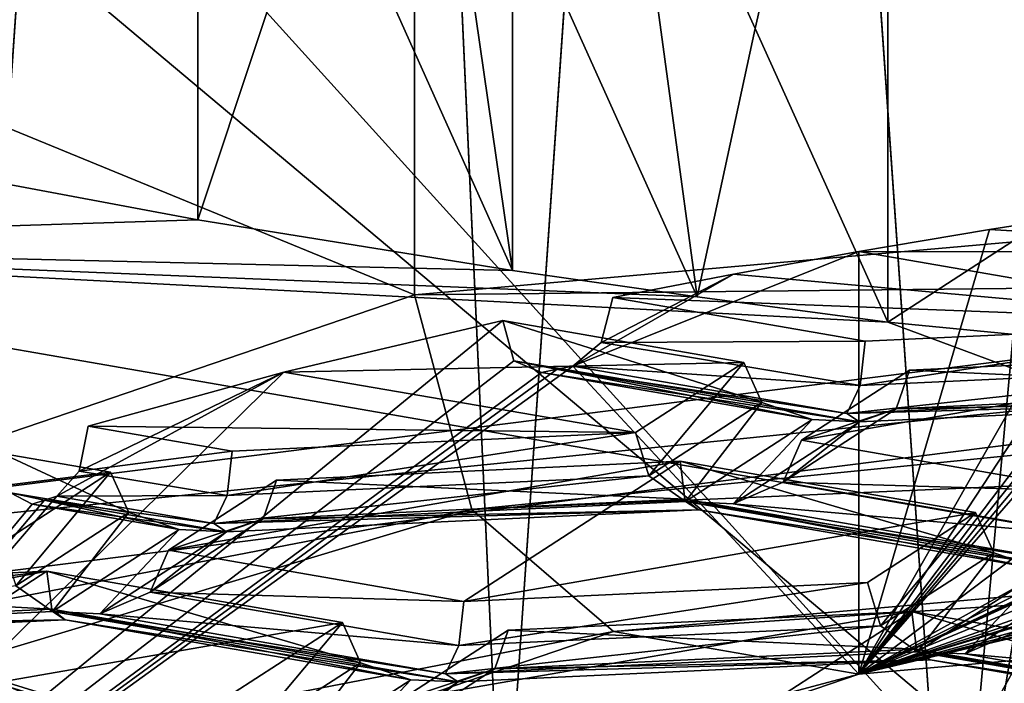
# Model space of a CAD drawing. Header units: millimetres. Extents: x -108 to 108, y -64 to 45.
# Tile 19 of 256: x -66.92 to -65.31, y -7.81 to -6.73. Entities that reach past the tile are written whole.
import ezdxf

# ---------------------------------------------------------------- set-up
doc = ezdxf.new("R2010")
doc.units = ezdxf.units.MM
doc.header["$LTSCALE"] = 65.185185
for name, color, linetype in [('1', 7, 'CONTINUOUS'), ('1040', 7, 'CONTINUOUS'), ('1051', 7, 'CONTINUOUS'), ('1084', 7, 'CONTINUOUS'), ('1085', 7, 'CONTINUOUS'), ('1086', 7, 'CONTINUOUS'), ('2', 7, 'CONTINUOUS'), ('229', 7, 'CONTINUOUS'), ('231', 7, 'CONTINUOUS'), ('232', 7, 'CONTINUOUS'), ('234', 7, 'CONTINUOUS'), ('240', 7, 'CONTINUOUS'), ('243', 7, 'CONTINUOUS'), ('314', 7, 'CONTINUOUS'), ('315', 7, 'CONTINUOUS'), ('323', 7, 'CONTINUOUS'), ('344', 7, 'CONTINUOUS'), ('351', 7, 'CONTINUOUS'), ('355', 7, 'CONTINUOUS'), ('361', 7, 'CONTINUOUS'), ('365', 7, 'CONTINUOUS'), ('367', 7, 'CONTINUOUS'), ('375', 7, 'CONTINUOUS'), ('381', 7, 'CONTINUOUS'), ('384', 7, 'CONTINUOUS'), ('392', 7, 'CONTINUOUS'), ('397', 7, 'CONTINUOUS'), ('435', 7, 'CONTINUOUS'), ('464', 7, 'CONTINUOUS'), ('468', 7, 'CONTINUOUS'), ('484', 7, 'CONTINUOUS'), ('50', 7, 'CONTINUOUS'), ('518', 7, 'CONTINUOUS'), ('52', 7, 'CONTINUOUS'), ('546', 7, 'CONTINUOUS'), ('551', 7, 'CONTINUOUS'), ('56', 7, 'CONTINUOUS'), ('594', 7, 'CONTINUOUS'), ('599', 7, 'CONTINUOUS'), ('648', 7, 'CONTINUOUS'), ('653', 7, 'CONTINUOUS'), ('657', 7, 'CONTINUOUS'), ('659', 7, 'CONTINUOUS'), ('660', 7, 'CONTINUOUS'), ('736', 7, 'CONTINUOUS'), ('74', 7, 'CONTINUOUS'), ('794', 7, 'CONTINUOUS'), ('803', 7, 'CONTINUOUS'), ('807', 7, 'CONTINUOUS'), ('808', 7, 'CONTINUOUS'), ('812', 7, 'CONTINUOUS'), ('840', 7, 'CONTINUOUS'), ('841', 7, 'CONTINUOUS'), ('842', 7, 'CONTINUOUS'), ('843', 7, 'CONTINUOUS'), ('872', 7, 'CONTINUOUS'), ('877', 7, 'CONTINUOUS'), ('878', 7, 'CONTINUOUS'), ('961', 7, 'CONTINUOUS')]:
    doc.layers.add(name, color=color, linetype=linetype)

msp = doc.modelspace()

# ---------------------------------------------------------------- linework, layer by layer
at = {"layer": '1', "linetype": 'CONTINUOUS'}
msp.add_3dface([(-71.7841, -5.7634, 2), (-86, -45, 2), (-66.0989, -8.1733, 2), (-71.7841, -5.7634, 2)], dxfattribs=at)
at = {"layer": '1040', "color": 8, "linetype": 'CONTINUOUS'}
for points in [[(-66.5731, -7.4341, 199.1583), (-66.581, -7.5061, 199.1409), (-65.915, -7.4034, 199.332), (-66.5731, -7.4341, 199.1583)], [(-65.915, -7.4034, 199.332), (-66.581, -7.5061, 199.1409), (-65.8933, -7.4741, 199.3224), (-65.915, -7.4034, 199.332)], [(-66.603, -7.5519, 199.0659), (-65.8334, -7.5161, 199.2689), (-65.8933, -7.4741, 199.3224), (-66.603, -7.5519, 199.0659)], [(-66.581, -7.5061, 199.1409), (-66.603, -7.5519, 199.0659), (-65.8933, -7.4741, 199.3224), (-66.581, -7.5061, 199.1409)]]:
    msp.add_3dface(points, dxfattribs=at)
at = {"layer": '1051', "color": 8, "linetype": 'CONTINUOUS'}
for points in [[(-66.867, -7.6914, 198.09), (-66.8749, -7.6297, 198.0489), (-66.3635, -7.7788, 197.5942), (-66.867, -7.6914, 198.09)], [(-66.8749, -7.6297, 198.0489), (-66.3932, -7.7133, 197.5745), (-66.3635, -7.7788, 197.5942), (-66.8749, -7.6297, 198.0489)], [(-66.2817, -7.8066, 197.6213), (-66.845, -7.7088, 198.1762), (-66.867, -7.6914, 198.09), (-66.2817, -7.8066, 197.6213)], [(-66.2817, -7.8066, 197.6213), (-66.867, -7.6914, 198.09), (-66.3635, -7.7788, 197.5942), (-66.2817, -7.8066, 197.6213)]]:
    msp.add_3dface(points, dxfattribs=at)
at = {"layer": '1084', "color": 8, "linetype": 'CONTINUOUS'}
for points in [[(-64.8826, -7.2242, 200.3487), (-65.5407, -7.2548, 200.175), (-65.5487, -7.3268, 200.1576), (-64.8826, -7.2242, 200.3487)], [(-64.8826, -7.2242, 200.3487), (-65.5487, -7.3268, 200.1576), (-64.8609, -7.2948, 200.3391), (-64.8826, -7.2242, 200.3487)], [(-65.5706, -7.3726, 200.0826), (-64.801, -7.3368, 200.2856), (-64.8609, -7.2948, 200.3391), (-65.5706, -7.3726, 200.0826)], [(-65.5487, -7.3268, 200.1576), (-65.5706, -7.3726, 200.0826), (-64.8609, -7.2948, 200.3391), (-65.5487, -7.3268, 200.1576)]]:
    msp.add_3dface(points, dxfattribs=at)
at = {"layer": '1085', "color": 8, "linetype": 'CONTINUOUS'}
for points in [[(-65.7387, -7.2892, 199.9801), (-65.915, -7.4034, 199.332), (-65.8933, -7.4741, 199.3224), (-65.7387, -7.2892, 199.9801)], [(-65.709, -7.3547, 199.9997), (-65.7387, -7.2892, 199.9801), (-65.8933, -7.4741, 199.3224), (-65.709, -7.3547, 199.9997)], [(-65.8334, -7.5161, 199.2689), (-65.709, -7.3547, 199.9997), (-65.8933, -7.4741, 199.3224), (-65.8334, -7.5161, 199.2689)], [(-65.6272, -7.3825, 200.0268), (-65.709, -7.3547, 199.9997), (-65.8334, -7.5161, 199.2689), (-65.6272, -7.3825, 200.0268)]]:
    msp.add_3dface(points, dxfattribs=at)
at = {"layer": '1086', "color": 8, "linetype": 'CONTINUOUS'}
for points in [[(-66.7711, -7.4684, 198.9634), (-66.9474, -7.5827, 198.3153), (-66.9257, -7.6534, 198.3057), (-66.7711, -7.4684, 198.9634)], [(-66.7414, -7.534, 198.983), (-66.7711, -7.4684, 198.9634), (-66.9257, -7.6534, 198.3057), (-66.7414, -7.534, 198.983)], [(-66.7414, -7.534, 198.983), (-66.9257, -7.6534, 198.3057), (-66.8658, -7.6954, 198.2523), (-66.7414, -7.534, 198.983)], [(-66.6595, -7.5617, 199.0102), (-66.7414, -7.534, 198.983), (-66.8658, -7.6954, 198.2523), (-66.6595, -7.5617, 199.0102)]]:
    msp.add_3dface(points, dxfattribs=at)
at = {"layer": '2', "linetype": 'CONTINUOUS'}
for points in [[(-86, -45), (-86, 45), (-66.6574, 2.1631), (-86, -45)], [(-66.6574, -2.1631), (-86, -45), (-66.6574, 2.1631), (-66.6574, -2.1631)], [(-86, -45), (-55.8852, -5.6629), (39.25, 0), (-86, -45)], [(42.0298, -10.3746), (-86, -45), (39.25, 0), (42.0298, -10.3746)], [(-64.1148, -5.6629), (-86, -45), (-66.6574, -2.1631), (-64.1148, -5.6629)], [(-55.8852, -5.6629), (-86, -45), (-60, -7), (-55.8852, -5.6629)], [(-60, -7), (-86, -45), (-64.1148, -5.6629), (-60, -7)]]:
    msp.add_3dface(points, dxfattribs=at)
at = {"layer": '229', "color": 8, "linetype": 'CONTINUOUS'}
for points in [[(-66.182, -7.5292, 201.7219), (-66.2756, -7.1792, 201.7552), (-68.7657, -8.0279, 196.9422), (-66.182, -7.5292, 201.7219)], [(-68.4448, -8.2098, 197.8622), (-66.182, -7.5292, 201.7219), (-68.7657, -8.0279, 196.9422), (-68.4448, -8.2098, 197.8622)], [(-66.182, -7.5292, 201.7219), (-68.4448, -8.2098, 197.8622), (-65.9508, -7.728, 201.5222), (-66.182, -7.5292, 201.7219)], [(-65.9508, -7.728, 201.5222), (-68.4448, -8.2098, 197.8622), (-68.3114, -8.5322, 196.9618), (-65.9508, -7.728, 201.5222)]]:
    msp.add_3dface(points, dxfattribs=at)
at = {"layer": '231', "color": 8, "linetype": 'CONTINUOUS'}
for points in [[(-68.7657, -6.1568, 196.6124), (-66.2756, -7.1792, 201.7552), (-66.2756, -5.3081, 201.4252), (-68.7657, -6.1568, 196.6124)], [(-68.7657, -8.0279, 196.9422), (-66.2756, -7.1792, 201.7552), (-68.7657, -6.1568, 196.6124), (-68.7657, -8.0279, 196.9422)], [(-64.0291, -7.771, 187.4574), (-67.9077, -8.9686, 191.607), (-67.9077, -7.0975, 191.2771), (-64.0291, -7.771, 187.4574)], [(-64.0292, -9.6421, 187.7874), (-67.9077, -8.9686, 191.607), (-64.0291, -7.771, 187.4574), (-64.0292, -9.6421, 187.7874)]]:
    msp.add_3dface(points, dxfattribs=at)
at = {"layer": '232', "color": 8, "linetype": 'CONTINUOUS'}
for points in [[(-61.6431, -6.8053, 203.1114), (-65.5508, -7.7975, 201.1282), (-61.6733, -6.7402, 203.0933), (-61.6431, -6.8053, 203.1114)], [(-61.6733, -6.7402, 203.0933), (-65.5508, -7.7975, 201.1282), (-62.4991, -6.8783, 202.8861), (-61.6733, -6.7402, 203.0933)], [(-62.6756, -6.8562, 202.8196), (-65.5508, -7.7975, 201.1282), (-62.7049, -6.7924, 202.7975), (-62.6756, -6.8562, 202.8196)], [(-62.7049, -6.7924, 202.7975), (-65.5508, -7.7975, 201.1282), (-63.1859, -6.8262, 202.6056), (-62.7049, -6.7924, 202.7975)], [(-61.5565, -6.8344, 203.1348), (-65.5508, -7.7975, 201.1282), (-61.6431, -6.8053, 203.1114), (-61.5565, -6.8344, 203.1348)], [(-63.1859, -6.8262, 202.6056), (-65.5508, -7.7975, 201.1282), (-63.7453, -6.9725, 202.3517), (-63.1859, -6.8262, 202.6056)], [(-61.228, -7.415, 203.2973), (-65.5508, -7.7975, 201.1282), (-61.4619, -6.8312, 203.1531), (-61.228, -7.415, 203.2973)], [(-61.4619, -6.8312, 203.1531), (-65.5508, -7.7975, 201.1282), (-61.5092, -6.8328, 203.1441), (-61.4619, -6.8312, 203.1531)], [(-61.5092, -6.8328, 203.1441), (-65.5508, -7.7975, 201.1282), (-61.5565, -6.8344, 203.1348), (-61.5092, -6.8328, 203.1441)], [(-62.5903, -6.8837, 202.8553), (-65.5508, -7.7975, 201.1282), (-62.6756, -6.8562, 202.8196), (-62.5903, -6.8837, 202.8553)], [(-62.4991, -6.8783, 202.8861), (-65.5508, -7.7975, 201.1282), (-62.5448, -6.881, 202.8708), (-62.4991, -6.8783, 202.8861)], [(-62.5448, -6.881, 202.8708), (-65.5508, -7.7975, 201.1282), (-62.5903, -6.8837, 202.8553), (-62.5448, -6.881, 202.8708)], [(-63.8829, -6.9563, 202.2712), (-65.5508, -7.7975, 201.1282), (-63.9086, -6.8899, 202.2445), (-63.8829, -6.9563, 202.2712)], [(-63.9086, -6.8899, 202.2445), (-65.5508, -7.7975, 201.1282), (-64.418, -6.9453, 201.9304), (-63.9086, -6.8899, 202.2445)], [(-64.418, -6.9453, 201.9304), (-65.5508, -7.7975, 201.1282), (-64.9243, -7.08, 201.573), (-64.418, -6.9453, 201.9304)], [(-63.8183, -6.9795, 202.3122), (-65.5508, -7.7975, 201.1282), (-63.8829, -6.9563, 202.2712), (-63.8183, -6.9795, 202.3122)], [(-63.7453, -6.9725, 202.3517), (-65.5508, -7.7975, 201.1282), (-63.7818, -6.976, 202.3321), (-63.7453, -6.9725, 202.3517)], [(-63.7818, -6.976, 202.3321), (-65.5508, -7.7975, 201.1282), (-63.8183, -6.9795, 202.3122), (-63.7818, -6.976, 202.3321)], [(-65.0956, -7.1047, 201.4331), (-65.5508, -7.7975, 201.1282), (-65.1179, -7.0384, 201.4021), (-65.0956, -7.1047, 201.4331)], [(-65.1179, -7.0384, 201.4021), (-65.5508, -7.7975, 201.1282), (-65.3381, -7.0726, 201.2084), (-65.1179, -7.0384, 201.4021)], [(-65.3381, -7.0726, 201.2084), (-65.5508, -7.7975, 201.1282), (-65.5508, -7.1081, 201.0067), (-65.3381, -7.0726, 201.2084)], [(-64.9243, -7.08, 201.573), (-65.5508, -7.7975, 201.1282), (-64.9795, -7.1167, 201.5339), (-64.9243, -7.08, 201.573)], [(-65.0414, -7.1256, 201.4834), (-65.5508, -7.7975, 201.1282), (-65.0956, -7.1047, 201.4331), (-65.0414, -7.1256, 201.4834)], [(-64.9795, -7.1167, 201.5339), (-65.5508, -7.7975, 201.1282), (-65.0105, -7.1212, 201.5087), (-64.9795, -7.1167, 201.5339)], [(-65.0105, -7.1212, 201.5087), (-65.5508, -7.7975, 201.1282), (-65.0414, -7.1256, 201.4834), (-65.0105, -7.1212, 201.5087)]]:
    msp.add_3dface(points, dxfattribs=at)
at = {"layer": '234', "color": 8, "linetype": 'CONTINUOUS'}
for points in [[(-66.6291, -7.0566, 188.6298), (-67.9077, -7.0975, 191.2771), (-67.1056, -6.9674, 189.1354), (-66.6291, -7.0566, 188.6298)], [(-66.1156, -7.1393, 188.1605), (-67.9077, -7.0975, 191.2771), (-66.6291, -7.0566, 188.6298), (-66.1156, -7.1393, 188.1605)], [(-64.0291, -7.771, 187.4574), (-67.9077, -7.0975, 191.2771), (-65.5036, -7.2234, 187.6839), (-64.0291, -7.771, 187.4574)], [(-65.5036, -7.2234, 187.6839), (-67.9077, -7.0975, 191.2771), (-65.8147, -7.1825, 187.916), (-65.5036, -7.2234, 187.6839)], [(-65.8147, -7.1825, 187.916), (-67.9077, -7.0975, 191.2771), (-66.1156, -7.1393, 188.1605), (-65.8147, -7.1825, 187.916)], [(-63.5877, -7.4095, 186.6284), (-64.0291, -7.771, 187.4574), (-65.5036, -7.2234, 187.6839), (-63.5877, -7.4095, 186.6284)]]:
    msp.add_3dface(points, dxfattribs=at)
at = {"layer": '240', "color": 7, "linetype": 'CONTINUOUS', "true_color": 0xa36635}
for points in [[(-70.975, -8.9512, 190.9332), (-69.6557, -5.5479, 187.9719), (-66.5755, -9.8664, 185.7427), (-70.975, -8.9512, 190.9332)], [(-69.6557, -5.5479, 187.9719), (-63.6882, -6.3008, 183.702), (-66.5755, -9.8664, 185.7427), (-69.6557, -5.5479, 187.9719)], [(-66.5755, -9.8664, 185.7427), (-63.6882, -6.3008, 183.702), (-60, -10.2094, 183.798), (-66.5755, -9.8664, 185.7427)]]:
    msp.add_3dface(points, dxfattribs=at)
at = {"layer": '243', "color": 7, "linetype": 'CONTINUOUS', "true_color": 0xa36635}
for points in [[(-68.1508, -2.8583, 200.6342), (-63.1133, -2.2227, 204.2385), (-63.1134, -7.1468, 205.1067), (-68.1508, -2.8583, 200.6342)], [(-68.1509, -7.7823, 201.5023), (-68.1508, -2.8583, 200.6342), (-63.1134, -7.1468, 205.1067), (-68.1509, -7.7823, 201.5023)]]:
    msp.add_3dface(points, dxfattribs=at)
at = {"layer": '314', "color": 8, "linetype": 'CONTINUOUS'}
for points in [[(-65.5371, -7.6483, 197.9432), (-66.1952, -7.6789, 197.7695), (-66.2032, -7.751, 197.7521), (-65.5371, -7.6483, 197.9432)], [(-65.5154, -7.719, 197.9336), (-65.5371, -7.6483, 197.9432), (-66.2032, -7.751, 197.7521), (-65.5154, -7.719, 197.9336)], [(-65.4555, -7.761, 197.8801), (-65.5154, -7.719, 197.9336), (-66.2251, -7.7968, 197.677), (-65.4555, -7.761, 197.8801)], [(-66.2251, -7.7968, 197.677), (-65.5154, -7.719, 197.9336), (-66.2032, -7.751, 197.7521), (-66.2251, -7.7968, 197.677)]]:
    msp.add_3dface(points, dxfattribs=at)
at = {"layer": '315', "color": 8, "linetype": 'CONTINUOUS'}
for points in [[(-65.6743, -7.4843, 199.2646), (-65.1628, -7.4997, 198.7862), (-65.6446, -7.416, 199.2606), (-65.6743, -7.4843, 199.2646)], [(-65.7561, -7.5197, 199.2486), (-65.1708, -7.5717, 198.7688), (-65.6743, -7.4843, 199.2646), (-65.7561, -7.5197, 199.2486)], [(-65.1708, -7.5717, 198.7688), (-65.1628, -7.4997, 198.7862), (-65.6743, -7.4843, 199.2646), (-65.1708, -7.5717, 198.7688)], [(-65.1927, -7.6175, 198.6937), (-65.1708, -7.5717, 198.7688), (-65.7561, -7.5197, 199.2486), (-65.1927, -7.6175, 198.6937)]]:
    msp.add_3dface(points, dxfattribs=at)
at = {"layer": '323', "color": 8, "linetype": 'CONTINUOUS'}
for points in [[(-66.7066, -7.6636, 198.2479), (-66.1952, -7.6789, 197.7695), (-66.6769, -7.5953, 198.2439), (-66.7066, -7.6636, 198.2479)], [(-66.7885, -7.699, 198.2319), (-66.2032, -7.751, 197.7521), (-66.7066, -7.6636, 198.2479), (-66.7885, -7.699, 198.2319)], [(-66.2032, -7.751, 197.7521), (-66.1952, -7.6789, 197.7695), (-66.7066, -7.6636, 198.2479), (-66.2032, -7.751, 197.7521)], [(-66.2251, -7.7968, 197.677), (-66.2032, -7.751, 197.7521), (-66.7885, -7.699, 198.2319), (-66.2251, -7.7968, 197.677)]]:
    msp.add_3dface(points, dxfattribs=at)
at = {"layer": '344', "color": 8, "linetype": 'CONTINUOUS'}
for points in [[(-65.2964, -7.7292, 197.8758), (-65.3782, -7.7646, 197.8597), (-64.7929, -7.8166, 197.3799), (-65.2964, -7.7292, 197.8758)], [(-64.7929, -7.8166, 197.3799), (-65.3782, -7.7646, 197.8597), (-64.8148, -7.8624, 197.3049), (-64.7929, -7.8166, 197.3799)]]:
    msp.add_3dface(points, dxfattribs=at)
at = {"layer": '351', "color": 8, "linetype": 'CONTINUOUS'}
for points in [[(-65.5371, -7.6483, 197.9432), (-65.5154, -7.719, 197.9336), (-65.3608, -7.5341, 198.5912), (-65.5371, -7.6483, 197.9432)], [(-65.3608, -7.5341, 198.5912), (-65.5154, -7.719, 197.9336), (-65.3311, -7.5996, 198.6109), (-65.3608, -7.5341, 198.5912)], [(-65.5154, -7.719, 197.9336), (-65.4555, -7.761, 197.8801), (-65.3311, -7.5996, 198.6109), (-65.5154, -7.719, 197.9336)], [(-65.3311, -7.5996, 198.6109), (-65.4555, -7.761, 197.8801), (-65.2493, -7.6273, 198.638), (-65.3311, -7.5996, 198.6109)]]:
    msp.add_3dface(points, dxfattribs=at)
at = {"layer": '355', "color": 8, "linetype": 'CONTINUOUS'}
for points in [[(-64.8102, -7.2711, 200.0823), (-64.8022, -7.3329, 200.1234), (-65.4682, -7.3017, 199.9087), (-64.8102, -7.2711, 200.0823)], [(-65.4682, -7.3017, 199.9087), (-64.8022, -7.3329, 200.1234), (-65.49, -7.3649, 199.9419), (-65.4682, -7.3017, 199.9087)], [(-64.8022, -7.3329, 200.1234), (-64.7803, -7.3502, 200.2095), (-65.49, -7.3649, 199.9419), (-64.8022, -7.3329, 200.1234)], [(-65.49, -7.3649, 199.9419), (-64.7803, -7.3502, 200.2095), (-65.5499, -7.3861, 200.0065), (-65.49, -7.3649, 199.9419)]]:
    msp.add_3dface(points, dxfattribs=at)
at = {"layer": '361', "color": 8, "linetype": 'CONTINUOUS'}
for points in [[(-65.4567, -7.757, 197.7178), (-65.4647, -7.6953, 197.6768), (-64.9533, -7.8445, 197.222), (-65.4567, -7.757, 197.7178)], [(-64.9533, -7.8445, 197.222), (-65.4647, -7.6953, 197.6768), (-64.9829, -7.7789, 197.2024), (-64.9533, -7.8445, 197.222)], [(-65.4348, -7.7744, 197.804), (-65.4567, -7.757, 197.7178), (-64.8714, -7.8722, 197.2492), (-65.4348, -7.7744, 197.804)], [(-64.8714, -7.8722, 197.2492), (-65.4567, -7.757, 197.7178), (-64.9533, -7.8445, 197.222), (-64.8714, -7.8722, 197.2492)]]:
    msp.add_3dface(points, dxfattribs=at)
at = {"layer": '365', "color": 8, "linetype": 'CONTINUOUS'}
for points in [[(-65.6446, -7.416, 199.2606), (-65.4682, -7.3017, 199.9087), (-65.49, -7.3649, 199.9419), (-65.6446, -7.416, 199.2606)], [(-65.6743, -7.4843, 199.2646), (-65.6446, -7.416, 199.2606), (-65.49, -7.3649, 199.9419), (-65.6743, -7.4843, 199.2646)], [(-65.6743, -7.4843, 199.2646), (-65.49, -7.3649, 199.9419), (-65.5499, -7.3861, 200.0065), (-65.6743, -7.4843, 199.2646)], [(-65.7561, -7.5197, 199.2486), (-65.6743, -7.4843, 199.2646), (-65.5499, -7.3861, 200.0065), (-65.7561, -7.5197, 199.2486)]]:
    msp.add_3dface(points, dxfattribs=at)
at = {"layer": '367', "color": 8, "linetype": 'CONTINUOUS'}
for points in [[(-66.5224, -7.5441, 198.9252), (-66.6769, -7.5953, 198.2439), (-66.5006, -7.481, 198.892), (-66.5224, -7.5441, 198.9252)], [(-66.7066, -7.6636, 198.2479), (-66.6769, -7.5953, 198.2439), (-66.5224, -7.5441, 198.9252), (-66.7066, -7.6636, 198.2479)], [(-66.5823, -7.5653, 198.9898), (-66.7066, -7.6636, 198.2479), (-66.5224, -7.5441, 198.9252), (-66.5823, -7.5653, 198.9898)], [(-66.7885, -7.699, 198.2319), (-66.7066, -7.6636, 198.2479), (-66.5823, -7.5653, 198.9898), (-66.7885, -7.699, 198.2319)]]:
    msp.add_3dface(points, dxfattribs=at)
at = {"layer": '375', "color": 8, "linetype": 'CONTINUOUS'}
for points in [[(-66.2991, -7.8402, 196.8551), (-66.1227, -7.7259, 197.5032), (-66.1445, -7.789, 197.5364), (-66.2991, -7.8402, 196.8551)], [(-66.3287, -7.9085, 196.8591), (-66.2991, -7.8402, 196.8551), (-66.1445, -7.789, 197.5364), (-66.3287, -7.9085, 196.8591)], [(-66.2044, -7.8102, 197.6009), (-66.3287, -7.9085, 196.8591), (-66.1445, -7.789, 197.5364), (-66.2044, -7.8102, 197.6009)], [(-66.4106, -7.9438, 196.843), (-66.3287, -7.9085, 196.8591), (-66.2044, -7.8102, 197.6009), (-66.4106, -7.9438, 196.843)]]:
    msp.add_3dface(points, dxfattribs=at)
at = {"layer": '381', "color": 8, "linetype": 'CONTINUOUS'}
msp.add_3dface([(-65.3782, -7.7646, 197.8597), (-65.2964, -7.7292, 197.8758), (-65.172, -7.6309, 198.6176), (-65.3782, -7.7646, 197.8597)], dxfattribs=at)
at = {"layer": '384', "color": 8, "linetype": 'CONTINUOUS'}
for points in [[(-65.3608, -7.5341, 198.5912), (-65.3311, -7.5996, 198.6109), (-65.8426, -7.4504, 199.0656), (-65.3608, -7.5341, 198.5912)], [(-65.8426, -7.4504, 199.0656), (-65.3311, -7.5996, 198.6109), (-65.8346, -7.5121, 199.1067), (-65.8426, -7.4504, 199.0656)], [(-65.3311, -7.5996, 198.6109), (-65.2493, -7.6273, 198.638), (-65.8346, -7.5121, 199.1067), (-65.3311, -7.5996, 198.6109)], [(-65.8346, -7.5121, 199.1067), (-65.2493, -7.6273, 198.638), (-65.8127, -7.5295, 199.1928), (-65.8346, -7.5121, 199.1067)]]:
    msp.add_3dface(points, dxfattribs=at)
at = {"layer": '392', "color": 8, "linetype": 'CONTINUOUS'}
for points in [[(-66.5006, -7.481, 198.892), (-65.8426, -7.4504, 199.0656), (-65.8346, -7.5121, 199.1067), (-66.5006, -7.481, 198.892)], [(-66.5224, -7.5441, 198.9252), (-66.5006, -7.481, 198.892), (-65.8346, -7.5121, 199.1067), (-66.5224, -7.5441, 198.9252)], [(-66.5224, -7.5441, 198.9252), (-65.8346, -7.5121, 199.1067), (-65.8127, -7.5295, 199.1928), (-66.5224, -7.5441, 198.9252)], [(-66.5823, -7.5653, 198.9898), (-66.5224, -7.5441, 198.9252), (-65.8127, -7.5295, 199.1928), (-66.5823, -7.5653, 198.9898)]]:
    msp.add_3dface(points, dxfattribs=at)
at = {"layer": '397', "color": 8, "linetype": 'CONTINUOUS'}
for points in [[(-65.4647, -7.6953, 197.6768), (-65.4567, -7.757, 197.7178), (-66.1227, -7.7259, 197.5032), (-65.4647, -7.6953, 197.6768)], [(-66.1227, -7.7259, 197.5032), (-65.4567, -7.757, 197.7178), (-66.1445, -7.789, 197.5364), (-66.1227, -7.7259, 197.5032)], [(-65.4567, -7.757, 197.7178), (-65.4348, -7.7744, 197.804), (-66.1445, -7.789, 197.5364), (-65.4567, -7.757, 197.7178)], [(-65.4348, -7.7744, 197.804), (-66.2044, -7.8102, 197.6009), (-66.1445, -7.789, 197.5364), (-65.4348, -7.7744, 197.804)]]:
    msp.add_3dface(points, dxfattribs=at)
at = {"layer": '435', "color": 8, "linetype": 'CONTINUOUS'}
for points in [[(-66.2756, -5.3081, 201.4252), (-61.3884, -6.7468, 204.2075), (-61.3885, -4.8757, 203.8776), (-66.2756, -5.3081, 201.4252)], [(-66.2756, -5.3081, 201.4252), (-66.2756, -7.1792, 201.7552), (-61.3884, -6.7468, 204.2075), (-66.2756, -5.3081, 201.4252)]]:
    msp.add_3dface(points, dxfattribs=at)
at = {"layer": '464', "color": 8, "linetype": 'CONTINUOUS'}
for points in [[(-65.1179, -7.0384, 201.4021), (-65.3381, -7.0726, 201.2084), (-64.7063, -7.1099, 200.9967), (-65.1179, -7.0384, 201.4021)], [(-65.3381, -7.0726, 201.2084), (-65.5508, -7.1081, 201.0067), (-64.7063, -7.1099, 200.9967), (-65.3381, -7.0726, 201.2084)], [(-64.8826, -7.2242, 200.3487), (-65.5508, -7.1081, 201.0067), (-65.7556, -7.1451, 200.7972), (-64.8826, -7.2242, 200.3487)], [(-64.7063, -7.1099, 200.9967), (-65.5508, -7.1081, 201.0067), (-64.8826, -7.2242, 200.3487), (-64.7063, -7.1099, 200.9967)], [(-65.9523, -7.1833, 200.5804), (-64.8826, -7.2242, 200.3487), (-65.7556, -7.1451, 200.7972), (-65.9523, -7.1833, 200.5804)], [(-65.5407, -7.2548, 200.175), (-64.8826, -7.2242, 200.3487), (-65.9523, -7.1833, 200.5804), (-65.5407, -7.2548, 200.175)]]:
    msp.add_3dface(points, dxfattribs=at)
at = {"layer": '468', "color": 8, "linetype": 'CONTINUOUS'}
for points in [[(-66.7711, -7.4684, 198.9634), (-66.7414, -7.534, 198.983), (-66.9482, -7.4377, 199.1378), (-66.7711, -7.4684, 198.9634)], [(-66.9482, -7.4377, 199.1378), (-66.7414, -7.534, 198.983), (-66.9343, -7.5019, 199.1758), (-66.9482, -7.4377, 199.1378)], [(-66.7414, -7.534, 198.983), (-66.6595, -7.5617, 199.0102), (-66.9343, -7.5019, 199.1758), (-66.7414, -7.534, 198.983)], [(-66.9343, -7.5019, 199.1758), (-66.6595, -7.5617, 199.0102), (-66.899, -7.5202, 199.2459), (-66.9343, -7.5019, 199.1758)]]:
    msp.add_3dface(points, dxfattribs=at)
at = {"layer": '484', "color": 8, "linetype": 'CONTINUOUS'}
for points in [[(-65.94, -6.2586, 187.0707), (-65.5036, -5.7954, 187.4322), (-65.7202, -6.7447, 187.3796), (-65.94, -6.2586, 187.0707)], [(-65.5036, -7.2234, 187.6839), (-65.7202, -6.7447, 187.3796), (-65.5036, -5.7954, 187.4322), (-65.5036, -7.2234, 187.6839)]]:
    msp.add_3dface(points, dxfattribs=at)
at = {"layer": '50', "linetype": 'CONTINUOUS'}
for points in [[(-66.4895, -0.369, 6.8087), (-67.4836, 2.5, 6.8026), (-67.0077, -7.9042, 6.75), (-66.4895, -0.369, 6.8087)], [(-66.1313, -8.1644, 6.9245), (-66.4895, -0.369, 6.8087), (-67.0077, -7.9042, 6.75), (-66.1313, -8.1644, 6.9245)], [(-65.7755, -2.9822, 7.1124), (-66.4895, -0.369, 6.8087), (-66.1313, -8.1644, 6.9245), (-65.7755, -2.9822, 7.1124)], [(-65.4009, -8.3532, 7.4171), (-65.7755, -2.9822, 7.1124), (-66.1313, -8.1644, 6.9245), (-65.4009, -8.3532, 7.4171)], [(-65.0146, -4.1357, 7.9414), (-65.7755, -2.9822, 7.1124), (-65.4009, -8.3532, 7.4171), (-65.0146, -4.1357, 7.9414)], [(-64.75, -8.5005, 9), (-65.0146, -4.1357, 7.9414), (-65.4009, -8.3532, 7.4171), (-64.75, -8.5005, 9)]]:
    msp.add_3dface(points, dxfattribs=at)
at = {"layer": '518', "color": 8, "linetype": 'CONTINUOUS'}
for points in [[(-65.9508, -7.728, 201.5222), (-61.228, -7.415, 203.2973), (-61.3202, -7.3181, 203.847), (-65.9508, -7.728, 201.5222)], [(-65.9508, -7.728, 201.5222), (-65.5508, -7.7975, 201.1282), (-61.228, -7.415, 203.2973), (-65.9508, -7.728, 201.5222)], [(-65.9508, -7.728, 201.5222), (-68.3114, -8.5322, 196.9618), (-65.5508, -7.7975, 201.1282), (-65.9508, -7.728, 201.5222)], [(-65.5508, -7.7975, 201.1282), (-68.3114, -8.5322, 196.9618), (-67.7533, -8.5482, 196.8711), (-65.5508, -7.7975, 201.1282)]]:
    msp.add_3dface(points, dxfattribs=at)
at = {"layer": '52', "linetype": 'CONTINUOUS'}
for points in [[(-67.4836, 2.5, 11.1974), (-66.4894, -0.3719, 11.1913), (-67.0079, -7.9041, 11.25), (-67.4836, 2.5, 11.1974)], [(-67.0079, -7.9041, 11.25), (-66.4894, -0.3719, 11.1913), (-66.1314, -8.1644, 11.0756), (-67.0079, -7.9041, 11.25)], [(-66.4894, -0.3719, 11.1913), (-65.7752, -2.9828, 10.8874), (-66.1314, -8.1644, 11.0756), (-66.4894, -0.3719, 11.1913)], [(-66.1314, -8.1644, 11.0756), (-65.7752, -2.9828, 10.8874), (-65.401, -8.3532, 10.5829), (-66.1314, -8.1644, 11.0756)], [(-65.7752, -2.9828, 10.8874), (-65.0145, -4.1357, 10.0585), (-65.401, -8.3532, 10.5829), (-65.7752, -2.9828, 10.8874)], [(-65.0145, -4.1357, 10.0585), (-64.75, -4.4371, 9), (-65.401, -8.3532, 10.5829), (-65.0145, -4.1357, 10.0585)], [(-64.75, -4.4371, 9), (-64.75, -8.5005, 9), (-65.401, -8.3532, 10.5829), (-64.75, -4.4371, 9)]]:
    msp.add_3dface(points, dxfattribs=at)
at = {"layer": '546', "color": 8, "linetype": 'CONTINUOUS'}
for points in [[(-65.5036, -7.2234, 187.6839), (-65.5036, -5.7954, 187.4322), (-63.5877, -5.9815, 186.3766), (-65.5036, -7.2234, 187.6839)], [(-63.5877, -7.4095, 186.6284), (-65.5036, -7.2234, 187.6839), (-63.5877, -5.9815, 186.3766), (-63.5877, -7.4095, 186.6284)]]:
    msp.add_3dface(points, dxfattribs=at)
at = {"layer": '551', "color": 8, "linetype": 'CONTINUOUS'}
msp.add_3dface([(-66.8658, -7.6954, 198.2523), (-66.9257, -7.6534, 198.3057), (-67.4103, -7.7207, 198.1086), (-66.8658, -7.6954, 198.2523)], dxfattribs=at)
at = {"layer": '56', "linetype": 'CONTINUOUS'}
for points in [[(-71.7841, -5.7634, 2), (-66.0989, -8.1733, 2), (-68.6279, -7.3217, 7.4468), (-71.7841, -5.7634, 2)], [(-65.401, -8.3532, 10.5829), (-64.75, -8.5005, 9), (-68.9371, -7.1948, 185.5856), (-65.401, -8.3532, 10.5829)], [(-68.9371, -7.1948, 185.5856), (-64.75, -8.5005, 9), (-64.6183, -8.528, 182.422), (-68.9371, -7.1948, 185.5856)], [(-67.0079, -7.9041, 11.25), (-66.1314, -8.1644, 11.0756), (-68.9371, -7.1948, 185.5856), (-67.0079, -7.9041, 11.25)], [(-66.1314, -8.1644, 11.0756), (-65.401, -8.3532, 10.5829), (-68.9371, -7.1948, 185.5856), (-66.1314, -8.1644, 11.0756)], [(-66.0989, -8.1733, 2), (-67.8927, -7.6027, 6.9347), (-68.6279, -7.3217, 7.4468), (-66.0989, -8.1733, 2)], [(-66.0989, -8.1733, 2), (-67.0077, -7.9042, 6.75), (-67.8927, -7.6027, 6.9347), (-66.0989, -8.1733, 2)]]:
    msp.add_3dface(points, dxfattribs=at)
at = {"layer": '594', "color": 8, "linetype": 'CONTINUOUS'}
for points in [[(-61.3884, -6.7468, 204.2075), (-66.2756, -7.1792, 201.7552), (-62.2628, -7.1363, 203.9503), (-61.3884, -6.7468, 204.2075)], [(-66.2756, -7.1792, 201.7552), (-66.182, -7.5292, 201.7219), (-62.2628, -7.1363, 203.9503), (-66.2756, -7.1792, 201.7552)], [(-66.182, -7.5292, 201.7219), (-61.3202, -7.3181, 203.847), (-62.2628, -7.1363, 203.9503), (-66.182, -7.5292, 201.7219)], [(-66.182, -7.5292, 201.7219), (-65.9508, -7.728, 201.5222), (-61.3202, -7.3181, 203.847), (-66.182, -7.5292, 201.7219)]]:
    msp.add_3dface(points, dxfattribs=at)
at = {"layer": '599', "color": 8, "linetype": 'CONTINUOUS'}
for points in [[(-65.7387, -7.2892, 199.9801), (-65.709, -7.3547, 199.9997), (-66.1318, -7.2209, 200.3672), (-65.7387, -7.2892, 199.9801)], [(-66.1318, -7.2209, 200.3672), (-65.709, -7.3547, 199.9997), (-66.1134, -7.2865, 200.402), (-66.1318, -7.2209, 200.3672)], [(-65.709, -7.3547, 199.9997), (-65.6272, -7.3825, 200.0268), (-66.1134, -7.2865, 200.402), (-65.709, -7.3547, 199.9997)], [(-66.1134, -7.2865, 200.402), (-65.6272, -7.3825, 200.0268), (-66.0685, -7.3058, 200.4615), (-66.1134, -7.2865, 200.402)]]:
    msp.add_3dface(points, dxfattribs=at)
at = {"layer": '648', "color": 8, "linetype": 'CONTINUOUS'}
for points in [[(-66.7711, -7.4684, 198.9634), (-66.9482, -7.4377, 199.1378), (-67.1744, -7.5188, 198.6777), (-66.7711, -7.4684, 198.9634)], [(-66.9474, -7.5827, 198.3153), (-66.7711, -7.4684, 198.9634), (-67.1744, -7.5188, 198.6777), (-66.9474, -7.5827, 198.3153)]]:
    msp.add_3dface(points, dxfattribs=at)
at = {"layer": '653', "color": 8, "linetype": 'CONTINUOUS'}
for points in [[(-66.0685, -7.3058, 200.4615), (-65.5499, -7.3861, 200.0065), (-66.0429, -7.3004, 200.492), (-66.0685, -7.3058, 200.4615)], [(-66.0172, -7.2951, 200.5224), (-66.0429, -7.3004, 200.492), (-65.5706, -7.3726, 200.0826), (-66.0172, -7.2951, 200.5224)], [(-66.0429, -7.3004, 200.492), (-65.5499, -7.3861, 200.0065), (-65.5706, -7.3726, 200.0826), (-66.0429, -7.3004, 200.492)], [(-65.6272, -7.3825, 200.0268), (-65.5499, -7.3861, 200.0065), (-66.0685, -7.3058, 200.4615), (-65.6272, -7.3825, 200.0268)], [(-65.5706, -7.3726, 200.0826), (-64.7803, -7.3502, 200.2095), (-64.801, -7.3368, 200.2856), (-65.5706, -7.3726, 200.0826)], [(-65.5499, -7.3861, 200.0065), (-64.7803, -7.3502, 200.2095), (-65.5706, -7.3726, 200.0826), (-65.5499, -7.3861, 200.0065)], [(-65.7561, -7.5197, 199.2486), (-65.6272, -7.3825, 200.0268), (-65.8334, -7.5161, 199.2689), (-65.7561, -7.5197, 199.2486)], [(-65.7561, -7.5197, 199.2486), (-65.5499, -7.3861, 200.0065), (-65.6272, -7.3825, 200.0268), (-65.7561, -7.5197, 199.2486)], [(-66.899, -7.5202, 199.2459), (-66.5823, -7.5653, 198.9898), (-66.879, -7.5138, 199.2819), (-66.899, -7.5202, 199.2459)], [(-66.8588, -7.5075, 199.3178), (-66.879, -7.5138, 199.2819), (-66.603, -7.5519, 199.0659), (-66.8588, -7.5075, 199.3178)], [(-66.879, -7.5138, 199.2819), (-66.5823, -7.5653, 198.9898), (-66.603, -7.5519, 199.0659), (-66.879, -7.5138, 199.2819)], [(-66.6595, -7.5617, 199.0102), (-66.5823, -7.5653, 198.9898), (-66.899, -7.5202, 199.2459), (-66.6595, -7.5617, 199.0102)], [(-66.603, -7.5519, 199.0659), (-65.8127, -7.5295, 199.1928), (-65.8334, -7.5161, 199.2689), (-66.603, -7.5519, 199.0659)], [(-66.5823, -7.5653, 198.9898), (-65.8127, -7.5295, 199.1928), (-66.603, -7.5519, 199.0659), (-66.5823, -7.5653, 198.9898)], [(-65.1927, -7.6175, 198.6937), (-65.7561, -7.5197, 199.2486), (-65.8334, -7.5161, 199.2689), (-65.1927, -7.6175, 198.6937)], [(-65.172, -7.6309, 198.6176), (-65.1927, -7.6175, 198.6937), (-65.8334, -7.5161, 199.2689), (-65.172, -7.6309, 198.6176)], [(-65.8127, -7.5295, 199.1928), (-65.172, -7.6309, 198.6176), (-65.8334, -7.5161, 199.2689), (-65.8127, -7.5295, 199.1928)], [(-65.2493, -7.6273, 198.638), (-65.172, -7.6309, 198.6176), (-65.8127, -7.5295, 199.1928), (-65.2493, -7.6273, 198.638)], [(-66.7885, -7.699, 198.2319), (-66.6595, -7.5617, 199.0102), (-66.8658, -7.6954, 198.2523), (-66.7885, -7.699, 198.2319)], [(-66.7885, -7.699, 198.2319), (-66.5823, -7.5653, 198.9898), (-66.6595, -7.5617, 199.0102), (-66.7885, -7.699, 198.2319)], [(-65.4555, -7.761, 197.8801), (-65.3782, -7.7646, 197.8597), (-65.2493, -7.6273, 198.638), (-65.4555, -7.761, 197.8801)], [(-65.2493, -7.6273, 198.638), (-65.3782, -7.7646, 197.8597), (-65.172, -7.6309, 198.6176), (-65.2493, -7.6273, 198.638)], [(-66.8658, -7.6954, 198.2523), (-67.4103, -7.7207, 198.1086), (-66.845, -7.7088, 198.1762), (-66.8658, -7.6954, 198.2523)], [(-66.2251, -7.7968, 197.677), (-66.7885, -7.699, 198.2319), (-66.8658, -7.6954, 198.2523), (-66.2251, -7.7968, 197.677)], [(-66.2044, -7.8102, 197.6009), (-66.2251, -7.7968, 197.677), (-66.8658, -7.6954, 198.2523), (-66.2044, -7.8102, 197.6009)], [(-66.2044, -7.8102, 197.6009), (-66.8658, -7.6954, 198.2523), (-66.845, -7.7088, 198.1762), (-66.2044, -7.8102, 197.6009)], [(-67.4416, -7.7365, 198.0187), (-66.845, -7.7088, 198.1762), (-67.4261, -7.7286, 198.0637), (-67.4416, -7.7365, 198.0187)], [(-66.845, -7.7088, 198.1762), (-67.4103, -7.7207, 198.1086), (-67.4261, -7.7286, 198.0637), (-66.845, -7.7088, 198.1762)], [(-66.2817, -7.8066, 197.6213), (-66.2044, -7.8102, 197.6009), (-66.845, -7.7088, 198.1762), (-66.2817, -7.8066, 197.6213)], [(-65.4555, -7.761, 197.8801), (-66.2251, -7.7968, 197.677), (-65.4348, -7.7744, 197.804), (-65.4555, -7.761, 197.8801)], [(-65.4555, -7.761, 197.8801), (-64.7941, -7.8758, 197.2288), (-64.8148, -7.8624, 197.3049), (-65.4555, -7.761, 197.8801)], [(-64.7941, -7.8758, 197.2288), (-65.4555, -7.761, 197.8801), (-65.4348, -7.7744, 197.804), (-64.7941, -7.8758, 197.2288)], [(-65.3782, -7.7646, 197.8597), (-65.4555, -7.761, 197.8801), (-64.8148, -7.8624, 197.3049), (-65.3782, -7.7646, 197.8597)], [(-65.4348, -7.7744, 197.804), (-66.2251, -7.7968, 197.677), (-66.2044, -7.8102, 197.6009), (-65.4348, -7.7744, 197.804)], [(-64.7941, -7.8758, 197.2288), (-65.4348, -7.7744, 197.804), (-64.8714, -7.8722, 197.2492), (-64.7941, -7.8758, 197.2288)], [(-66.4879, -7.9403, 196.8634), (-66.4106, -7.9438, 196.843), (-66.2817, -7.8066, 197.6213), (-66.4879, -7.9403, 196.8634)], [(-66.4106, -7.9438, 196.843), (-66.2044, -7.8102, 197.6009), (-66.2817, -7.8066, 197.6213), (-66.4106, -7.9438, 196.843)]]:
    msp.add_3dface(points, dxfattribs=at)
at = {"layer": '657', "color": 8, "linetype": 'CONTINUOUS'}
for points in [[(-65.5508, -7.1081, 201.0067), (-65.5508, -7.7975, 201.1282), (-66.0172, -7.2951, 200.5224), (-65.5508, -7.1081, 201.0067)], [(-65.7556, -7.1451, 200.7972), (-65.5508, -7.1081, 201.0067), (-66.0172, -7.2951, 200.5224), (-65.7556, -7.1451, 200.7972)], [(-65.7556, -7.1451, 200.7972), (-66.0172, -7.2951, 200.5224), (-65.9714, -7.2568, 200.5707), (-65.7556, -7.1451, 200.7972)], [(-65.9523, -7.1833, 200.5804), (-65.7556, -7.1451, 200.7972), (-65.9714, -7.2568, 200.5707), (-65.9523, -7.1833, 200.5804)], [(-67.7533, -8.5482, 196.8711), (-66.1318, -7.2209, 200.3672), (-66.1134, -7.2865, 200.402), (-67.7533, -8.5482, 196.8711)], [(-66.1318, -7.2209, 200.3672), (-67.7533, -8.5482, 196.8711), (-66.4888, -7.3049, 199.891), (-66.1318, -7.2209, 200.3672)], [(-67.7533, -8.5482, 196.8711), (-66.1134, -7.2865, 200.402), (-66.0685, -7.3058, 200.4615), (-67.7533, -8.5482, 196.8711)], [(-65.5508, -7.7975, 201.1282), (-67.7533, -8.5482, 196.8711), (-66.0172, -7.2951, 200.5224), (-65.5508, -7.7975, 201.1282)], [(-67.7533, -8.5482, 196.8711), (-66.0429, -7.3004, 200.492), (-66.0172, -7.2951, 200.5224), (-67.7533, -8.5482, 196.8711)], [(-67.7533, -8.5482, 196.8711), (-66.0685, -7.3058, 200.4615), (-66.0429, -7.3004, 200.492), (-67.7533, -8.5482, 196.8711)], [(-67.7533, -8.5482, 196.8711), (-66.8588, -7.5075, 199.3178), (-66.4888, -7.3049, 199.891), (-67.7533, -8.5482, 196.8711)], [(-66.4888, -7.3049, 199.891), (-66.8588, -7.5075, 199.3178), (-66.8224, -7.4667, 199.3763), (-66.4888, -7.3049, 199.891)], [(-66.8077, -7.3933, 199.3894), (-66.4888, -7.3049, 199.891), (-66.8224, -7.4667, 199.3763), (-66.8077, -7.3933, 199.3894)], [(-66.9343, -7.5019, 199.1758), (-66.899, -7.5202, 199.2459), (-67.7533, -8.5482, 196.8711), (-66.9343, -7.5019, 199.1758)], [(-67.7533, -8.5482, 196.8711), (-66.879, -7.5138, 199.2819), (-66.8588, -7.5075, 199.3178), (-67.7533, -8.5482, 196.8711)], [(-67.7533, -8.5482, 196.8711), (-66.899, -7.5202, 199.2459), (-66.879, -7.5138, 199.2819), (-67.7533, -8.5482, 196.8711)]]:
    msp.add_3dface(points, dxfattribs=at)
at = {"layer": '659', "color": 8, "linetype": 'CONTINUOUS'}
for points in [[(-66.867, -7.6914, 198.09), (-67.4787, -7.6578, 197.8896), (-66.8749, -7.6297, 198.0489), (-66.867, -7.6914, 198.09)], [(-67.4693, -7.7188, 197.9302), (-67.4787, -7.6578, 197.8896), (-66.867, -7.6914, 198.09), (-67.4693, -7.7188, 197.9302)], [(-66.845, -7.7088, 198.1762), (-67.4693, -7.7188, 197.9302), (-66.867, -7.6914, 198.09), (-66.845, -7.7088, 198.1762)], [(-66.845, -7.7088, 198.1762), (-67.4416, -7.7365, 198.0187), (-67.4693, -7.7188, 197.9302), (-66.845, -7.7088, 198.1762)]]:
    msp.add_3dface(points, dxfattribs=at)
at = {"layer": '660', "color": 8, "linetype": 'CONTINUOUS'}
for points in [[(-67.6696, -7.7815, 197.1881), (-67.2276, -7.8582, 196.7528), (-66.8749, -7.6297, 198.0489), (-67.6696, -7.7815, 197.1881)], [(-67.5825, -7.7192, 197.5411), (-67.6696, -7.7815, 197.1881), (-66.8749, -7.6297, 198.0489), (-67.5825, -7.7192, 197.5411)], [(-67.4787, -7.6578, 197.8896), (-67.5825, -7.7192, 197.5411), (-66.8749, -7.6297, 198.0489), (-67.4787, -7.6578, 197.8896)], [(-66.8749, -7.6297, 198.0489), (-67.2276, -7.8582, 196.7528), (-66.3932, -7.7133, 197.5745), (-66.8749, -7.6297, 198.0489)], [(-66.3932, -7.7133, 197.5745), (-67.2276, -7.8582, 196.7528), (-66.5695, -7.8276, 196.9265), (-66.3932, -7.7133, 197.5745)]]:
    msp.add_3dface(points, dxfattribs=at)
at = {"layer": '736', "color": 8, "linetype": 'CONTINUOUS'}
for points in [[(-67.1056, -6.9674, 189.1354), (-67.1056, -5.3425, 188.8489), (-66.6291, -5.4317, 188.3433), (-67.1056, -6.9674, 189.1354)], [(-66.6291, -7.0566, 188.6298), (-67.1056, -6.9674, 189.1354), (-66.6291, -5.4317, 188.3433), (-66.6291, -7.0566, 188.6298)], [(-66.6291, -7.0566, 188.6298), (-66.6291, -5.4317, 188.3433), (-66.1156, -5.5144, 187.874), (-66.6291, -7.0566, 188.6298)], [(-66.1156, -7.1393, 188.1605), (-66.6291, -7.0566, 188.6298), (-66.1156, -5.5144, 187.874), (-66.1156, -7.1393, 188.1605)]]:
    msp.add_3dface(points, dxfattribs=at)
at = {"layer": '74', "color": 7, "linetype": 'CONTINUOUS', "true_color": 0x0303ff}
for points in [[(-67.2591, -6.311, 185.0841), (-68.9371, -7.1948, 185.5856), (-64.6183, -8.528, 182.422), (-67.2591, -6.311, 185.0841)], [(-63.8166, -6.6155, 183.3567), (-67.2591, -6.311, 185.0841), (-64.6183, -8.528, 182.422), (-63.8166, -6.6155, 183.3567)]]:
    msp.add_3dface(points, dxfattribs=at)
at = {"layer": '794', "color": 8, "linetype": 'CONTINUOUS'}
for points in [[(-66.8077, -7.3933, 199.3894), (-66.8224, -7.4667, 199.3763), (-66.5731, -7.4341, 199.1583), (-66.8077, -7.3933, 199.3894)], [(-66.5731, -7.4341, 199.1583), (-66.8224, -7.4667, 199.3763), (-66.581, -7.5061, 199.1409), (-66.5731, -7.4341, 199.1583)], [(-66.8224, -7.4667, 199.3763), (-66.8588, -7.5075, 199.3178), (-66.581, -7.5061, 199.1409), (-66.8224, -7.4667, 199.3763)], [(-66.8588, -7.5075, 199.3178), (-66.603, -7.5519, 199.0659), (-66.581, -7.5061, 199.1409), (-66.8588, -7.5075, 199.3178)]]:
    msp.add_3dface(points, dxfattribs=at)
at = {"layer": '803', "color": 8, "linetype": 'CONTINUOUS'}
msp.add_3dface([(-66.1156, -7.1393, 188.1605), (-66.1156, -5.5144, 187.874), (-66.3308, -6.659, 187.8573), (-66.1156, -7.1393, 188.1605)], dxfattribs=at)
at = {"layer": '807', "color": 8, "linetype": 'CONTINUOUS'}
for points in [[(-66.2488, -6.2173, 187.3051), (-66.1156, -7.1393, 188.1605), (-66.3308, -6.659, 187.8573), (-66.2488, -6.2173, 187.3051)], [(-65.8147, -7.1825, 187.916), (-66.1156, -7.1393, 188.1605), (-66.2488, -6.2173, 187.3051), (-65.8147, -7.1825, 187.916)], [(-65.94, -6.2586, 187.0707), (-65.8147, -7.1825, 187.916), (-66.2488, -6.2173, 187.3051), (-65.94, -6.2586, 187.0707)], [(-65.8147, -7.1825, 187.916), (-65.94, -6.2586, 187.0707), (-65.7202, -6.7447, 187.3796), (-65.8147, -7.1825, 187.916)], [(-65.5036, -7.2234, 187.6839), (-65.8147, -7.1825, 187.916), (-65.7202, -6.7447, 187.3796), (-65.5036, -7.2234, 187.6839)]]:
    msp.add_3dface(points, dxfattribs=at)
at = {"layer": '808', "color": 8, "linetype": 'CONTINUOUS'}
for points in [[(-65.5407, -7.2548, 200.175), (-65.9523, -7.1833, 200.5804), (-65.9714, -7.2568, 200.5707), (-65.5407, -7.2548, 200.175)], [(-65.9714, -7.2568, 200.5707), (-66.0172, -7.2951, 200.5224), (-65.5487, -7.3268, 200.1576), (-65.9714, -7.2568, 200.5707)], [(-65.5407, -7.2548, 200.175), (-65.9714, -7.2568, 200.5707), (-65.5487, -7.3268, 200.1576), (-65.5407, -7.2548, 200.175)], [(-66.0172, -7.2951, 200.5224), (-65.5706, -7.3726, 200.0826), (-65.5487, -7.3268, 200.1576), (-66.0172, -7.2951, 200.5224)]]:
    msp.add_3dface(points, dxfattribs=at)
at = {"layer": '812', "color": 8, "linetype": 'CONTINUOUS'}
for points in [[(-65.7387, -7.2892, 199.9801), (-66.1318, -7.2209, 200.3672), (-66.4888, -7.3049, 199.891), (-65.7387, -7.2892, 199.9801)], [(-65.7387, -7.2892, 199.9801), (-66.4888, -7.3049, 199.891), (-65.915, -7.4034, 199.332), (-65.7387, -7.2892, 199.9801)], [(-66.4888, -7.3049, 199.891), (-66.8077, -7.3933, 199.3894), (-65.915, -7.4034, 199.332), (-66.4888, -7.3049, 199.891)], [(-66.8077, -7.3933, 199.3894), (-66.5731, -7.4341, 199.1583), (-65.915, -7.4034, 199.332), (-66.8077, -7.3933, 199.3894)]]:
    msp.add_3dface(points, dxfattribs=at)
at = {"layer": '840', "color": 7, "linetype": 'CONTINUOUS', "true_color": 0xa36635}
msp.add_3dface([(-70.975, -7.3225, 200.1701), (-66.5755, -6.4073, 205.3606), (-70.975, -5.0418, 199.768), (-70.975, -7.3225, 200.1701)], dxfattribs=at)
at = {"layer": '841', "color": 7, "linetype": 'CONTINUOUS', "true_color": 0xa36635}
for points in [[(-60, -6.0644, 207.3053), (-66.5755, -6.4073, 205.3606), (-63.322, -7.0353, 205.739), (-60, -6.0644, 207.3053)], [(-66.5755, -6.4073, 205.3606), (-70.975, -7.3225, 200.1701), (-68.697, -7.7134, 201.893), (-66.5755, -6.4073, 205.3606)], [(-63.322, -7.0353, 205.739), (-66.5755, -6.4073, 205.3606), (-68.697, -7.7134, 201.893), (-63.322, -7.0353, 205.739)]]:
    msp.add_3dface(points, dxfattribs=at)
at = {"layer": '842', "color": 7, "linetype": 'CONTINUOUS', "true_color": 0xa36635}
for points in [[(-63.1134, -7.1468, 205.1067), (-63.322, -7.0353, 205.739), (-68.697, -7.7134, 201.893), (-63.1134, -7.1468, 205.1067)], [(-68.1509, -7.7823, 201.5023), (-63.1134, -7.1468, 205.1067), (-68.697, -7.7134, 201.893), (-68.1509, -7.7823, 201.5023)]]:
    msp.add_3dface(points, dxfattribs=at)
at = {"layer": '843', "color": 7, "linetype": 'CONTINUOUS', "true_color": 0xa36635}
for points in [[(-68.1508, -4.9149, 188.9702), (-68.1509, -9.839, 189.8386), (-63.1134, -10.4745, 186.2341), (-68.1508, -4.9149, 188.9702)], [(-63.1133, -5.5505, 185.3659), (-68.1508, -4.9149, 188.9702), (-63.1134, -10.4745, 186.2341), (-63.1133, -5.5505, 185.3659)]]:
    msp.add_3dface(points, dxfattribs=at)
at = {"layer": '872', "color": 8, "linetype": 'CONTINUOUS'}
for points in [[(-65.6446, -7.416, 199.2606), (-65.1628, -7.4997, 198.7862), (-64.8102, -7.2711, 200.0823), (-65.6446, -7.416, 199.2606)], [(-65.6446, -7.416, 199.2606), (-64.8102, -7.2711, 200.0823), (-65.4682, -7.3017, 199.9087), (-65.6446, -7.416, 199.2606)]]:
    msp.add_3dface(points, dxfattribs=at)
at = {"layer": '877', "color": 8, "linetype": 'CONTINUOUS'}
for points in [[(-66.2991, -7.8402, 196.8551), (-65.8173, -7.9238, 196.3807), (-65.4647, -7.6953, 197.6768), (-66.2991, -7.8402, 196.8551)], [(-66.2991, -7.8402, 196.8551), (-65.4647, -7.6953, 197.6768), (-66.1227, -7.7259, 197.5032), (-66.2991, -7.8402, 196.8551)], [(-65.4647, -7.6953, 197.6768), (-65.8173, -7.9238, 196.3807), (-64.9829, -7.7789, 197.2024), (-65.4647, -7.6953, 197.6768)], [(-65.8173, -7.9238, 196.3807), (-65.1593, -7.8932, 196.5543), (-64.9829, -7.7789, 197.2024), (-65.8173, -7.9238, 196.3807)]]:
    msp.add_3dface(points, dxfattribs=at)
at = {"layer": '878', "color": 8, "linetype": 'CONTINUOUS'}
for points in [[(-66.6769, -7.5953, 198.2439), (-66.1952, -7.6789, 197.7695), (-65.8426, -7.4504, 199.0656), (-66.6769, -7.5953, 198.2439)], [(-66.5006, -7.481, 198.892), (-66.6769, -7.5953, 198.2439), (-65.8426, -7.4504, 199.0656), (-66.5006, -7.481, 198.892)], [(-66.1952, -7.6789, 197.7695), (-65.3608, -7.5341, 198.5912), (-65.8426, -7.4504, 199.0656), (-66.1952, -7.6789, 197.7695)], [(-66.1952, -7.6789, 197.7695), (-65.5371, -7.6483, 197.9432), (-65.3608, -7.5341, 198.5912), (-66.1952, -7.6789, 197.7695)]]:
    msp.add_3dface(points, dxfattribs=at)
at = {"layer": '961', "color": 8, "linetype": 'CONTINUOUS'}
for points in [[(-66.3932, -7.7133, 197.5745), (-66.5695, -7.8276, 196.9265), (-66.5478, -7.8983, 196.9169), (-66.3932, -7.7133, 197.5745)], [(-66.3635, -7.7788, 197.5942), (-66.3932, -7.7133, 197.5745), (-66.5478, -7.8983, 196.9169), (-66.3635, -7.7788, 197.5942)], [(-66.4879, -7.9403, 196.8634), (-66.3635, -7.7788, 197.5942), (-66.5478, -7.8983, 196.9169), (-66.4879, -7.9403, 196.8634)], [(-66.4879, -7.9403, 196.8634), (-66.2817, -7.8066, 197.6213), (-66.3635, -7.7788, 197.5942), (-66.4879, -7.9403, 196.8634)]]:
    msp.add_3dface(points, dxfattribs=at)

doc.saveas('drawing.dxf')
